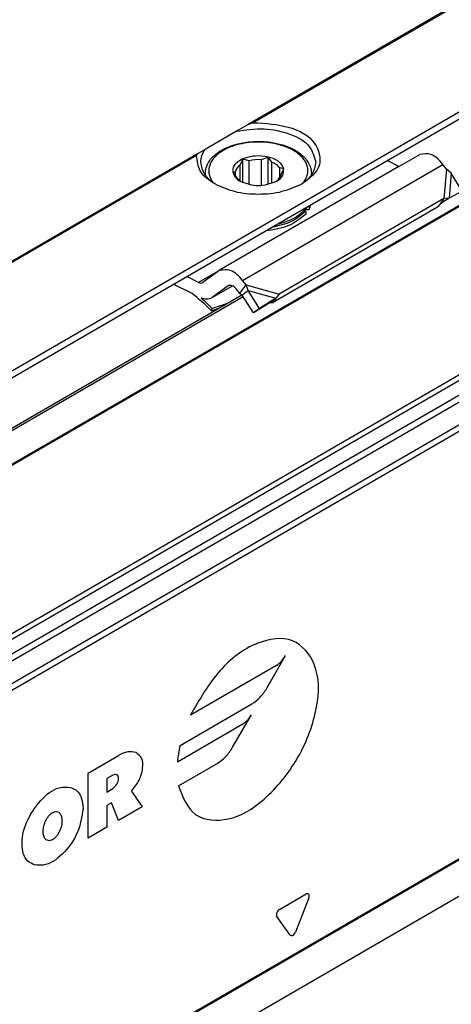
# Model space of a CAD drawing. Header units: millimetres. Extents: x -746 to 1006, y -92 to 517.
# Tile 14 of 59: x -317 to -309, y -49 to -30. Entities that reach past the tile are written whole.
import ezdxf

# ---------------------------------------------------------------- set-up
doc = ezdxf.new("R2010")
doc.units = ezdxf.units.MM

# ---------------------------------------------------------------- blocks, each defined once
blk = doc.blocks.new('REGLA_SV2-620-T__31', base_point=(-976.439, -160.071))
at = {"color": 7, "linetype": 'Continuous'}
for p, q in [((-471.566, 161.676), (-965.457, -124.175)), ((-453.782, 135.009), (-962.192, -159.245)), ((-974.838, -127.552), (-938.161, -106.324))]:
    blk.add_line(p, q, dxfattribs=at)
at = {"color": 3, "linetype": 'Continuous'}
for p, q in [((-471.606, 161.585), (-965.217, -124.104)), ((-455.863, 160.048), (-964.272, -134.206)), ((-964.083, -134.469), (-455.673, 159.785)), ((-962.341, -134.746), (-453.931, 159.508)), ((-962.151, -135.01), (-453.741, 159.245)), ((-463.403, 156.838), (-957.015, -128.852)), ((-463.053, 156.714), (-957.082, -129.218)), ((-453.741, 135.1), (-962.151, -159.154)), ((-974.689, -127.6), (-938.089, -106.416)), ((-936.746, -128.53), (-935.687, -126.694)), ((-936.207, -127.244), (-941.06, -130.053)), ((-941.647, -131.77), (-937.591, -129.422)), ((-938.676, -131.873), (-937.617, -130.037)), ((-938.137, -130.587), (-941.792, -132.703)), ((-946.842, -133.331), (-945.117, -132.332)), ((-941.731, -134.044), (-939.521, -132.765)), ((-946.842, -137.002), (-946.842, -133.331)), ((-945.449, -133.442), (-945.781, -133.634)), ((-945.781, -133.634), (-945.781, -134.399)), ((-945.781, -134.399), (-945.449, -134.207)), ((-944.382, -134.355), (-943.792, -135.237)), ((-945.515, -135.011), (-945.781, -135.164)), ((-945.117, -136.004), (-945.515, -135.011)), ((-945.781, -135.164), (-945.781, -136.388)), ((-943.792, -135.237), (-945.117, -136.004)), ((-945.781, -136.388), (-946.842, -137.002)), ((-936.035, -141.022), (-934.526, -140.149)), ((-934.373, -140.366), (-935.128, -142.31)), ((-935.434, -142.487), (-936.189, -141.417))]:
    blk.add_line(p, q, dxfattribs=at)
blk.add_arc((-934.965, -133.287), 6.852, 167.2099, 175.1118, dxfattribs=at)
for points, knots in [([(-941.731, -134.044), (-941.49, -134.692), (-941.014, -135.965), (-938.593, -136.102), (-936.562, -134.665), (-934.809, -132.432), (-933.843, -129.807), (-933.727, -127.323), (-935.226, -125.51), (-937.589, -125.911), (-939.605, -127.527), (-940.553, -129.173), (-941.06, -130.053)], [0, 0, 0, 0, 1.904736, 3.747458, 6.219116, 9.193008, 12.134813, 14.531522, 16.333976, 18.298013, 20.927538, 23.948321, 23.948321, 23.948321, 23.948321]), ([(-936.207, -127.244), (-936.108, -127.174), (-935.899, -127.024), (-935.76, -126.808), (-935.687, -126.694)], [0, 0, 0, 0, 0.3622427, 0.7633866, 0.7633866, 0.7633866, 0.7633866]), ([(-937.591, -129.422), (-937.43, -129.307), (-937.091, -129.065), (-936.865, -128.714), (-936.746, -128.53)], [0, 0, 0, 0, 0.587421, 1.237924, 1.237924, 1.237924, 1.237924]), ([(-938.137, -130.587), (-938.038, -130.517), (-937.829, -130.367), (-937.69, -130.151), (-937.617, -130.037)], [0, 0, 0, 0, 0.3622427, 0.7633866, 0.7633866, 0.7633866, 0.7633866]), ([(-944.133, -132.167), (-944.289, -132.141), (-944.634, -132.084), (-944.946, -132.245), (-945.117, -132.332)], [0, 0, 0, 0, 0.462855, 1.021489, 1.021489, 1.021489, 1.021489]), ([(-944.382, -134.355), (-944.228, -134.155), (-943.928, -133.765), (-943.736, -133.116), (-943.731, -132.48), (-944.011, -132.262), (-944.133, -132.167)], [0, 0, 0, 0, 0.746711, 1.459661, 2.034873, 2.477654, 2.477654, 2.477654, 2.477654]), ([(-939.521, -132.765), (-939.36, -132.65), (-939.021, -132.408), (-938.795, -132.057), (-938.676, -131.873)], [0, 0, 0, 0, 0.587421, 1.237924, 1.237924, 1.237924, 1.237924]), ([(-945.449, -134.207), (-945.364, -134.13), (-945.193, -133.975), (-945.078, -133.683), (-945.187, -133.357), (-945.361, -133.414), (-945.449, -133.442)], [0, 0, 0, 0, 0.341132, 0.681934, 0.91711, 1.152763, 1.152763, 1.152763, 1.152763]), ([(-947.119, -135.327), (-947.164, -134.948), (-947.249, -134.242), (-948.486, -133.987), (-949.498, -134.765), (-950.295, -135.902), (-950.67, -137.159), (-950.421, -138.414), (-949.205, -138.661), (-948.195, -137.883), (-947.352, -136.76), (-947.195, -135.794), (-947.119, -135.327)], [0, 0, 0, 0, 1.032303, 1.923031, 3.154546, 4.649763, 6.0487, 7.081097, 7.971866, 9.203285, 10.698526, 12.097533, 12.097533, 12.097533, 12.097533]), ([(-948.843, -135.56), (-948.851, -135.565), (-948.869, -135.575), (-948.919, -135.61), (-949, -135.679), (-949.095, -135.791), (-949.184, -135.929), (-949.26, -136.083), (-949.316, -136.242), (-949.35, -136.381), (-949.366, -136.487), (-949.374, -136.584), (-949.375, -136.694), (-949.36, -136.815), (-949.328, -136.926), (-949.285, -137.008), (-949.244, -137.06), (-949.188, -137.111), (-949.1, -137.153), (-948.967, -137.149), (-948.849, -137.099), (-948.755, -137.031), (-948.664, -136.945), (-948.569, -136.829), (-948.495, -136.705), (-948.442, -136.596), (-948.403, -136.5), (-948.361, -136.374), (-948.327, -136.225), (-948.311, -136.076), (-948.313, -135.949), (-948.324, -135.86), (-948.342, -135.777), (-948.369, -135.699), (-948.41, -135.629), (-948.465, -135.564), (-948.551, -135.505), (-948.688, -135.494), (-948.78, -135.525), (-948.831, -135.553), (-948.839, -135.558), (-948.843, -135.56)], [0, 0, 0, 0, 0.028352, 0.063327, 0.181111, 0.346188, 0.502328, 0.672224, 0.860377, 1.006377, 1.100366, 1.18306, 1.297036, 1.42925, 1.549547, 1.640427, 1.705982, 1.747002, 1.866051, 1.989173, 2.131876, 2.244908, 2.335154, 2.507418, 2.694354, 2.764512, 2.870783, 3.005837, 3.163381, 3.327321, 3.454749, 3.544973, 3.595415, 3.709477, 3.789606, 3.83761, 3.964132, 4.090169, 4.235227, 4.249399, 4.263571, 4.263571, 4.263571, 4.263571]), ([(-934.373, -140.366), (-934.354, -140.281), (-934.321, -140.131), (-934.465, -140.143), (-934.526, -140.149)], [0, 0, 0, 0, 0.2036598, 0.3571808, 0.3571808, 0.3571808, 0.3571808]), ([(-936.035, -141.022), (-936.1, -141.081), (-936.219, -141.189), (-936.198, -141.345), (-936.189, -141.417)], [0, 0, 0, 0, 0.2443305, 0.4481876, 0.4481876, 0.4481876, 0.4481876]), ([(-935.434, -142.487), (-935.379, -142.5), (-935.238, -142.534), (-935.17, -142.395), (-935.128, -142.31)], [0, 0, 0, 0, 0.1536528, 0.3979015, 0.3979015, 0.3979015, 0.3979015])]:
    blk.add_open_spline(points, degree=3, knots=knots, dxfattribs=at)
blk = doc.blocks.new('SOPORTE_SV2-T__32', base_point=(-984.071, -154.915))
at = {"color": 3, "linetype": 'Continuous'}
for p, q in [((-908.798, -79.919), (-937.805, -96.708)), ((-908.894, -80.043), (-937.509, -96.604)), ((-977.107, -125.634), (-902.406, -82.409)), ((-940.618, -98.336), (-983.406, -123.1)), ((-940.714, -98.459), (-983.306, -123.11)), ((-938.115, -105.507), (-926.802, -98.959)), ((-926.599, -99.218), (-926.743, -100.889)), ((-926.337, -99.449), (-926.459, -100.858)), ((-939.463, -104.967), (-940.599, -105.625)), ((-937.912, -105.766), (-936.059, -106.282)), ((-937.804, -106.086), (-936.24, -106.519))]:
    blk.add_line(p, q, dxfattribs=at)
at = {"color": 7, "linetype": 'Continuous'}
for p, q in [((-934.698, -101.482), (-904.86, -84.204)), ((-937.805, -96.708), (-938.463, -97.088)), ((-938.463, -97.088), (-940.231, -98.111)), ((-940.231, -98.111), (-940.618, -98.336)), ((-929.285, -99.077), (-928.103, -98.389)), ((-938.11, -98.662), (-938.248, -98.974)), ((-938.11, -99.982), (-938.11, -98.662)), ((-937.749, -98.75), (-938.11, -98.662)), ((-937.749, -100.099), (-937.749, -98.75)), ((-936.68, -98.549), (-937.041, -98.694)), ((-937.041, -100.149), (-937.041, -98.694)), ((-936.456, -98.832), (-936.68, -98.549)), ((-936.68, -100.094), (-936.68, -98.549)), ((-936.456, -100.028), (-936.456, -98.832)), ((-929.285, -99.077), (-929.957, -98.739)), ((-926.599, -99.218), (-926.802, -98.959)), ((-940.226, -99.48), (-940.223, -99.555)), ((-929.285, -99.077), (-939.416, -104.937)), ((-938.518, -99.357), (-938.656, -99.435)), ((-938.656, -99.435), (-938.432, -99.719)), ((-938.518, -99.61), (-938.518, -99.357)), ((-938.247, -99.912), (-938.248, -98.974)), ((-935.795, -99.209), (-936.019, -99.159)), ((-936.019, -99.719), (-936.019, -99.159)), ((-935.933, -99.521), (-935.795, -99.209)), ((-934.226, -99.48), (-934.226, -99.551)), ((-926.337, -99.449), (-926.599, -99.218)), ((-925.722, -100.468), (-926.337, -99.449)), ((-936.269, -99.949), (-936.204, -99.912)), ((-925.722, -100.468), (-926.459, -100.858)), ((-926.743, -100.889), (-936.059, -106.282)), ((-926.963, -101.18), (-927.073, -101.327)), ((-926.743, -100.889), (-926.963, -101.18)), ((-926.815, -101.099), (-926.866, -101.133)), ((-926.459, -100.858), (-926.815, -101.099)), ((-926.459, -100.858), (-926.743, -100.889)), ((-976.907, -125.912), (-934.698, -101.482)), ((-927.11, -101.375), (-936.423, -106.765)), ((-934.552, -101.613), (-934.552, -101.776)), ((-934.363, -101.346), (-934.363, -101.509)), ((-927.073, -101.327), (-927.11, -101.375)), ((-939.463, -104.967), (-940.356, -105.627)), ((-939.416, -104.937), (-939.463, -104.967)), ((-940.599, -105.625), (-941.271, -105.287)), ((-937.912, -105.766), (-938.115, -105.507)), ((-940.971, -106.255), (-942.027, -105.725)), ((-938.931, -105.812), (-939.824, -106.472)), ((-939.824, -106.472), (-938.688, -105.815)), ((-938.915, -105.802), (-938.931, -105.812)), ((-938.279, -106.252), (-938.482, -105.992)), ((-938.279, -106.252), (-938.132, -106.057)), ((-938.132, -106.057), (-937.912, -105.766)), ((-938.005, -106.237), (-937.804, -106.086)), ((-937.804, -106.086), (-937.912, -105.766)), ((-937.161, -107.089), (-937.804, -106.086)), ((-939.824, -106.472), (-939.871, -106.503)), ((-938.139, -106.338), (-938.005, -106.237)), ((-937.496, -107.341), (-938.139, -106.338)), ((-936.24, -106.519), (-937.161, -107.089)), ((-936.24, -106.519), (-936.575, -106.771)), ((-936.277, -106.571), (-936.423, -106.765)), ((-936.24, -106.519), (-936.277, -106.571)), ((-936.059, -106.282), (-936.24, -106.519)), ((-939.83, -107.094), (-939.88, -107.218)), ((-936.575, -106.771), (-937.496, -107.341)), ((-937.161, -107.089), (-937.496, -107.341))]:
    blk.add_line(p, q, dxfattribs=at)
for centre, radius, start, end in [((-937.228, -100.834), 2.148, 85.0143, 104.03), ((-926.387, -101.856), 0.867, 123.5454, 142.3893), ((-935.319, -100.977), 1.094, 330.9057, 346.8177), ((-935.319, -100.814), 1.094, 330.9057, 335.5565), ((-947.347, -114.578), 10.485, 44.5866, 52.547), ((-947.833, -115.009), 11.256, 44.6858, 49.0416)]:
    blk.add_arc(centre, radius, start, end, dxfattribs=at)
for points, knots in [([(-937.805, -96.708), (-937.778, -96.693), (-937.732, -96.668), (-937.653, -96.635), (-937.582, -96.612), (-937.529, -96.606), (-937.509, -96.604)], [0, 0, 0, 0, 0.0928701, 0.1575653, 0.2564366, 0.3163315, 0.3163315, 0.3163315, 0.3163315]), ([(-937.509, -96.604), (-936.821, -96.642), (-935.577, -96.71), (-933.974, -97.489), (-933.534, -99.162), (-934.33, -99.746), (-934.76, -100.061)], [0, 0, 0, 0, 2.067995, 3.743757, 4.979803, 6.435058, 6.435058, 6.435058, 6.435058]), ([(-938.463, -97.088), (-937.941, -97.012), (-936.912, -96.863), (-935.499, -97.171), (-934.295, -97.774), (-934.072, -98.508), (-933.976, -98.827)], [0, 0, 0, 0, 1.56666, 3.08322, 4.339821, 5.304896, 5.304896, 5.304896, 5.304896]), ([(-940.226, -99.48), (-940.216, -99.37), (-940.2, -99.176), (-940.084, -98.902), (-939.899, -98.623), (-939.558, -98.299), (-939.1, -98.034), (-938.485, -97.806), (-937.871, -97.684), (-937.174, -97.646), (-936.528, -97.691), (-935.918, -97.823), (-935.351, -98.034), (-934.893, -98.299), (-934.552, -98.623), (-934.351, -98.925), (-934.243, -99.204), (-934.231, -99.398), (-934.226, -99.48)], [0, 0, 0, 0, 0.327827, 0.579447, 0.882575, 1.326849, 1.97656, 2.456584, 3.291308, 3.84184, 4.546854, 5.227308, 5.707332, 6.357043, 6.801316, 7.104444, 7.43934, 7.68394, 7.68394, 7.68394, 7.68394]), ([(-940.714, -98.459), (-940.711, -98.446), (-940.705, -98.419), (-940.681, -98.385), (-940.652, -98.357), (-940.629, -98.343), (-940.618, -98.336)], [0, 0, 0, 0, 0.0399121, 0.0826655, 0.1211112, 0.1619362, 0.1619362, 0.1619362, 0.1619362]), ([(-940.476, -98.827), (-940.464, -98.703), (-940.439, -98.445), (-940.302, -98.225), (-940.231, -98.111)], [0, 0, 0, 0, 0.3702304, 0.7662165, 0.7662165, 0.7662165, 0.7662165]), ([(-926.802, -98.959), (-927.008, -98.718), (-927.361, -98.308), (-927.885, -98.365), (-928.103, -98.389)], [0, 0, 0, 0, 0.879341, 1.502415, 1.502415, 1.502415, 1.502415]), ([(-939.691, -100.061), (-940.015, -99.847), (-940.602, -99.459), (-940.68, -98.768), (-940.714, -98.459)], [0, 0, 0, 0, 1.099459, 1.989812, 1.989812, 1.989812, 1.989812]), ([(-939.691, -100.061), (-939.915, -99.887), (-940.328, -99.568), (-940.429, -99.059), (-940.476, -98.827)], [0, 0, 0, 0, 0.818649, 1.506294, 1.506294, 1.506294, 1.506294]), ([(-938.105, -98.649), (-938.205, -98.7), (-938.39, -98.795), (-938.596, -99.008), (-938.673, -99.207), (-938.678, -99.35), (-938.663, -99.407), (-938.656, -99.435)], [0, 0, 0, 0, 0.33574, 0.619983, 0.868795, 0.956908, 1.043796, 1.043796, 1.043796, 1.043796]), ([(-936.68, -98.549), (-936.924, -98.508), (-937.407, -98.428), (-937.874, -98.576), (-938.105, -98.649)], [0, 0, 0, 0, 0.73051, 1.44691, 1.44691, 1.44691, 1.44691]), ([(-935.795, -99.209), (-935.824, -99.127), (-935.889, -98.946), (-936.121, -98.761), (-936.388, -98.619), (-936.581, -98.573), (-936.68, -98.549)], [0, 0, 0, 0, 0.25497, 0.568479, 0.855657, 1.160268, 1.160268, 1.160268, 1.160268]), ([(-936.019, -99.159), (-936.075, -99.094), (-936.197, -98.954), (-936.366, -98.875), (-936.456, -98.832)], [0, 0, 0, 0, 0.2547805, 0.5512749, 0.5512749, 0.5512749, 0.5512749]), ([(-933.976, -98.827), (-934.022, -99.059), (-934.123, -99.568), (-934.536, -99.887), (-934.76, -100.061)], [0, 0, 0, 0, 0.687645, 1.506294, 1.506294, 1.506294, 1.506294]), ([(-938.656, -99.435), (-938.618, -99.527), (-938.534, -99.729), (-938.348, -99.847), (-938.247, -99.912)], [0, 0, 0, 0, 0.2912348, 0.6416786, 0.6416786, 0.6416786, 0.6416786]), ([(-938.248, -98.974), (-938.315, -99.029), (-938.441, -99.132), (-938.493, -99.286), (-938.518, -99.357)], [0, 0, 0, 0, 0.2557517, 0.4766224, 0.4766224, 0.4766224, 0.4766224]), ([(-936.204, -99.912), (-936.061, -99.816), (-935.804, -99.645), (-935.798, -99.342), (-935.795, -99.209)], [0, 0, 0, 0, 0.4813127, 0.8605475, 0.8605475, 0.8605475, 0.8605475]), ([(-934.76, -100.061), (-935.132, -100.227), (-935.914, -100.576), (-937.226, -100.687), (-938.537, -100.576), (-939.32, -100.227), (-939.691, -100.061)], [0, 0, 0, 0, 1.213054, 2.555157, 3.897261, 5.110315, 5.110315, 5.110315, 5.110315]), ([(-938.432, -99.719), (-938.406, -99.752), (-938.351, -99.823), (-938.283, -99.881), (-938.247, -99.912)], [0, 0, 0, 0, 0.1267603, 0.2683724, 0.2683724, 0.2683724, 0.2683724]), ([(-936.204, -99.912), (-936.136, -99.854), (-936.011, -99.747), (-935.958, -99.592), (-935.933, -99.521)], [0, 0, 0, 0, 0.2613993, 0.4832661, 0.4832661, 0.4832661, 0.4832661]), ([(-934.552, -101.613), (-934.809, -101.826), (-935.366, -102.287), (-936.078, -102.428), (-936.462, -102.504)], [0, 0, 0, 0, 0.983543, 2.137266, 2.137266, 2.137266, 2.137266]), ([(-936.15, -102.324), (-935.796, -102.229), (-935.142, -102.054), (-934.666, -101.577), (-934.448, -101.359)], [0, 0, 0, 0, 1.078891, 1.987134, 1.987134, 1.987134, 1.987134]), ([(-934.552, -101.613), (-934.567, -101.609), (-934.596, -101.6), (-934.622, -101.585), (-934.635, -101.578)], [0, 0, 0, 0, 0.0471094, 0.08958151, 0.08958151, 0.08958151, 0.08958151]), ([(-934.58, -101.522), (-934.546, -101.513), (-934.475, -101.494), (-934.402, -101.504), (-934.363, -101.509)], [0, 0, 0, 0, 0.1050361, 0.219225, 0.219225, 0.219225, 0.219225]), ([(-934.448, -101.359), (-934.444, -101.354), (-934.436, -101.342), (-934.429, -101.331), (-934.425, -101.325)], [0, 0, 0, 0, 0.02058774, 0.04175707, 0.04175707, 0.04175707, 0.04175707]), ([(-934.433, -101.337), (-934.421, -101.338), (-934.398, -101.339), (-934.375, -101.343), (-934.363, -101.346)], [0, 0, 0, 0, 0.03478259, 0.07002863, 0.07002863, 0.07002863, 0.07002863]), ([(-934.552, -101.776), (-934.855, -102.016), (-935.518, -102.539), (-936.358, -102.649), (-936.815, -102.708)], [0, 0, 0, 0, 1.137278, 2.487737, 2.487737, 2.487737, 2.487737]), ([(-938.115, -105.507), (-938.322, -105.267), (-938.674, -104.856), (-939.199, -104.913), (-939.416, -104.937)], [0, 0, 0, 0, 0.879341, 1.502415, 1.502415, 1.502415, 1.502415]), ([(-940.599, -105.625), (-940.558, -105.642), (-940.483, -105.675), (-940.407, -105.649), (-940.372, -105.637)], [0, 0, 0, 0, 0.1279345, 0.2345827, 0.2345827, 0.2345827, 0.2345827]), ([(-938.482, -105.992), (-938.551, -105.912), (-938.668, -105.775), (-938.843, -105.794), (-938.915, -105.802)], [0, 0, 0, 0, 0.2931137, 0.500805, 0.500805, 0.500805, 0.500805]), ([(-939.871, -106.503), (-939.96, -106.536), (-940.152, -106.607), (-940.349, -106.544), (-940.454, -106.509)], [0, 0, 0, 0, 0.2772697, 0.5991556, 0.5991556, 0.5991556, 0.5991556]), ([(-938.139, -106.338), (-938.151, -106.331), (-938.174, -106.316), (-938.208, -106.294), (-938.243, -106.273), (-938.267, -106.259), (-938.279, -106.252)], [0, 0, 0, 0, 0.0408745, 0.0819997, 0.1230501, 0.1643534, 0.1643534, 0.1643534, 0.1643534]), ([(-939.88, -107.218), (-939.812, -107.196), (-939.678, -107.152), (-939.544, -107.108), (-939.476, -107.085)], [0, 0, 0, 0, 0.2124703, 0.4247161, 0.4247161, 0.4247161, 0.4247161]), ([(-939.062, -106.846), (-939.086, -106.853), (-939.133, -106.868), (-939.284, -106.917), (-939.517, -106.992), (-939.726, -107.06), (-939.83, -107.094)], [0, 0, 0, 0, 0.074194, 0.1484141, 0.4776273, 0.8073878, 0.8073878, 0.8073878, 0.8073878]), ([(-936.423, -106.765), (-936.436, -106.766), (-936.461, -106.766), (-936.499, -106.768), (-936.537, -106.769), (-936.562, -106.771), (-936.575, -106.771)], [0, 0, 0, 0, 0.0375867, 0.075416, 0.1136324, 0.152093, 0.152093, 0.152093, 0.152093])]:
    blk.add_open_spline(points, degree=3, knots=knots, dxfattribs=at)
at = {"color": 3, "linetype": 'Continuous'}
for points, knots in [([(-934.633, -99.929), (-934.545, -99.767), (-934.375, -99.454), (-934.475, -98.888), (-934.847, -98.412), (-935.517, -97.985), (-936.466, -97.711), (-937.593, -97.665), (-938.594, -97.86), (-939.352, -98.222), (-939.831, -98.652), (-940.068, -99.18), (-940.002, -99.603), (-939.868, -99.861), (-939.798, -99.956), (-939.762, -100.004)], [0, 0, 0, 0, 0.538476, 1.043274, 1.613531, 2.309922, 3.391839, 4.538568, 5.665469, 6.414856, 7.034698, 7.561693, 8.077956, 8.251383, 8.431256, 8.431256, 8.431256, 8.431256]), ([(-934.226, -99.551), (-934.226, -99.539), (-934.226, -99.516), (-934.226, -99.492), (-934.226, -99.48)], [0, 0, 0, 0, 0.03405566, 0.07106634, 0.07106634, 0.07106634, 0.07106634]), ([(-934.69, -100.004), (-934.68, -99.992), (-934.661, -99.967), (-934.642, -99.942), (-934.633, -99.929)], [0, 0, 0, 0, 0.04691997, 0.09338916, 0.09338916, 0.09338916, 0.09338916])]:
    blk.add_open_spline(points, degree=3, knots=knots, dxfattribs=at)
at = {"color": 7, "linetype": 'Continuous'}
for points in [[(-938.247, -99.912), (-937.907, -100.034), (-937.226, -100.277), (-936.545, -100.034), (-936.204, -99.912)], [(-940.372, -105.637), (-940.369, -105.635), (-940.364, -105.632), (-940.359, -105.629), (-940.356, -105.627)]]:
    blk.add_open_spline(points, degree=3, dxfattribs=at)
blk = doc.blocks.new('CABEZA_ROSCADA_REGLA_SV2-T__33', base_point=(-977, -179.83))
at = {"color": 7, "linetype": 'Continuous'}
blk.add_line((-921.563, -137.781), (-949.423, -153.906), dxfattribs=at)
blk = doc.blocks.new('REGLA_SV2-620-T__34', base_point=(-984.071, -179.83))
for name, p in [('SOPORTE_SV2-T__32', (-984.071, -154.915)), ('REGLA_SV2-620-T__31', (-976.439, -160.071)), ('CABEZA_ROSCADA_REGLA_SV2-T__33', (-977, -179.83))]:
    blk.add_blockref(name, p)
blk = doc.blocks.new('Iso3', base_point=(-912.3, -115.5))
blk.add_blockref('REGLA_SV2-620-T__34', (-984.071, -179.83))

msp = doc.modelspace()

# ---------------------------------------------------------------- block references
at = {"xscale": 0.33333333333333, "yscale": 0.33333333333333, "zscale": 0.33333333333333}
msp.add_blockref('Iso3', (-304.1, -38.5), dxfattribs=at)

doc.saveas('drawing.dxf')
